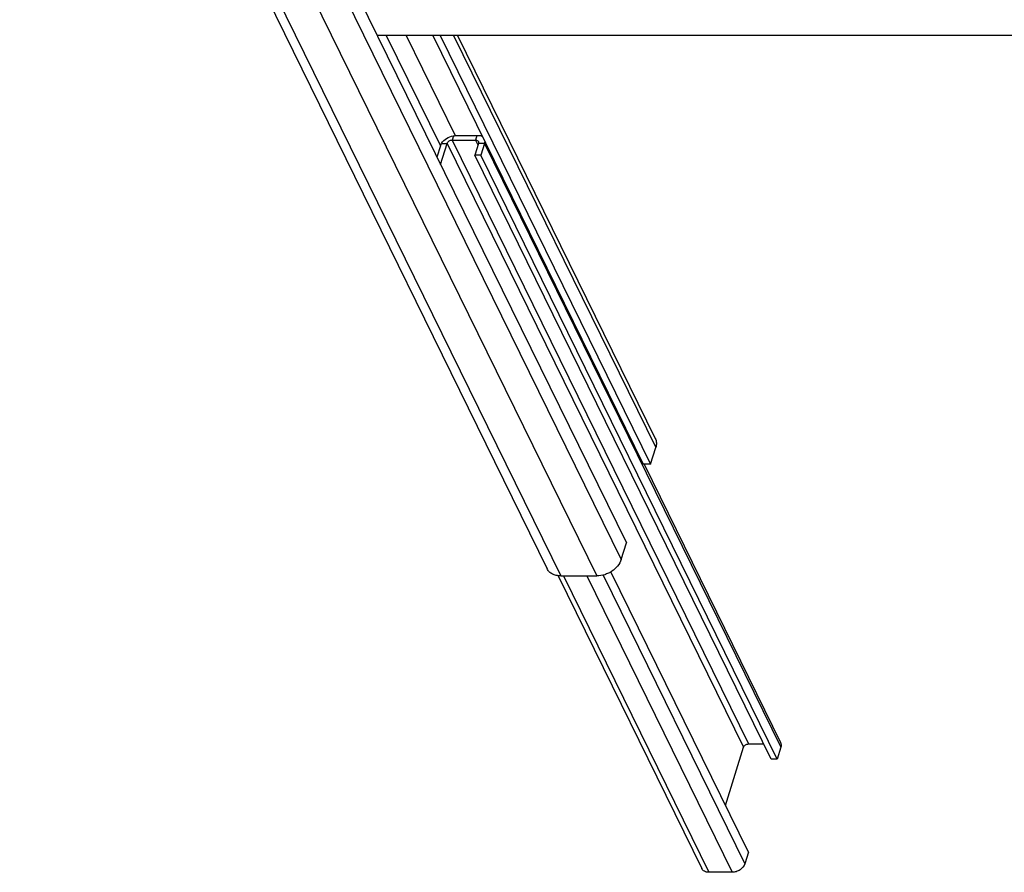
# Model space of a CAD drawing. Header units: millimetres. Extents: x 0 to 2100, y 0 to 2970.
# Tile 4 of 23: x 1453 to 1757, y 736 to 999. Entities that reach past the tile are written whole.
import ezdxf

# ---------------------------------------------------------------- set-up
doc = ezdxf.new("R2010")
doc.units = ezdxf.units.MM
doc.header["$LTSCALE"] = 193.6
doc.layers.get('0').update_dxf_attribs({"linetype": 'CONTINUOUS'})

msp = doc.modelspace()

# ---------------------------------------------------------------- linework, layer by layer
at = {"color": 7, "linetype": 'CONTINUOUS'}
for p, q in [((1249.74, 1575.74), (1615.79, 829.81)), ((1324.13, 1481.98), (1640.26, 837.79)), ((1834.32, 994.51), (1563.35, 994.51)), ((1580.47, 994.51), (1645.46, 862.07)), ((1582.77, 994.51), (1647.76, 862.07)), ((1588.12, 994.51), (1649.2, 870.04)), ((1582.92, 954.64), (1584.93, 961.17)), ((1586.47, 962.2), (1593.71, 962.2)), ((1587.45, 963.54), (1594.12, 963.54)), ((1594.6, 961.17), (1593.47, 957.5)), ((1594.12, 963.54), (1595.39, 963.54)), ((1596.45, 961.17), (1595.32, 957.5)), ((1582.87, 960.45), (1581.79, 956.94)), ((1684.99, 771.02), (1593.47, 957.5)), ((1595.32, 957.5), (1593.47, 957.5)), ((1686.83, 771.02), (1595.32, 957.5)), ((1647.76, 862.07), (1649.35, 867.21)), ((1647.76, 862.07), (1645.46, 862.07)), ((1645.72, 862.07), (1687.88, 776.15)), ((1638.67, 832.65), (1640.26, 837.79)), ((1619.18, 827.66), (1663.56, 737.22)), ((1620.02, 827.6), (1631.18, 827.6)), ((1677.97, 742.35), (1635.51, 828.88)), ((1677.99, 775.72), (1682.68, 775.72)), ((1670.9, 756.75), (1676.45, 774.68)), ((1687.96, 774.68), (1686.83, 771.02)), ((1686.83, 771.02), (1684.99, 771.02)), ((1677.97, 742.35), (1676.84, 738.69)), ((1672.97, 736.08), (1665.74, 736.08))]:
    msp.add_line(p, q, dxfattribs=at)
at = {"color": 9, "linetype": 'CONTINUOUS'}
for p, q in [((1253.97, 1573.53), (1620.02, 827.6)), ((1310.05, 1481.98), (1631.18, 827.6)), ((1544.25, 1025.06), (1638.67, 832.65)), ((1566.15, 994.51), (1582.87, 960.45)), ((1572.25, 994.51), (1587.45, 963.54)), ((1586.88, 994.51), (1649.35, 867.21)), ((1583.19, 961.17), (1584.93, 961.17)), ((1584.93, 961.17), (1676.45, 774.68)), ((1586.87, 963.5), (1586.47, 962.2)), ((1586.47, 962.2), (1677.99, 775.72)), ((1594.12, 963.54), (1593.71, 962.2)), ((1593.71, 962.2), (1594.45, 960.68)), ((1596.45, 961.17), (1594.6, 961.17)), ((1596.45, 961.17), (1687.96, 774.68)), ((1620.83, 827.6), (1665.74, 736.08)), ((1628.06, 827.6), (1672.97, 736.08)), ((1633.08, 827.85), (1676.84, 738.69))]:
    msp.add_line(p, q, dxfattribs=at)
at = {"color": 7, "linetype": 'CONTINUOUS'}
for points, knots in [([(1582.87, 960.45), (1582.89, 960.51), (1582.97, 960.76), (1583.09, 961), (1583.19, 961.17)], [0, 0, 0, 0, 0.243026, 1, 1, 1, 1]), ([(1583.19, 961.17), (1583.56, 961.79), (1584.68, 962.86), (1586.12, 963.4), (1586.87, 963.5)], [0, 0, 0, 0, 0.489692, 1, 1, 1, 1]), ([(1584.93, 961.17), (1585.03, 961.47), (1585.49, 961.99), (1586.14, 962.2), (1586.47, 962.2)], [0, 0, 0, 0, 0.483018, 1, 1, 1, 1]), ([(1586.87, 963.5), (1586.92, 963.5), (1587.11, 963.53), (1587.31, 963.54), (1587.45, 963.54)], [0, 0, 0, 0, 0.253449, 1, 1, 1, 1]), ([(1593.71, 962.2), (1593.89, 962.2), (1594.24, 962.14), (1594.5, 961.89), (1594.57, 961.75)], [0, 0, 0, 0, 0.536347, 1, 1, 1, 1]), ([(1594.57, 961.75), (1594.62, 961.66), (1594.67, 961.47), (1594.64, 961.26), (1594.6, 961.17)], [0, 0, 0, 0, 0.482607, 1, 1, 1, 1]), ([(1595.39, 963.54), (1595.42, 963.52), (1595.56, 963.46), (1595.68, 963.38), (1595.77, 963.32)], [0, 0, 0, 0, 0.255146, 1, 1, 1, 1]), ([(1596.55, 961.74), (1596.55, 961.69), (1596.53, 961.5), (1596.49, 961.31), (1596.45, 961.17)], [0, 0, 0, 0, 0.2438, 1, 1, 1, 1]), ([(1649.2, 870.04), (1649.4, 869.63), (1649.64, 868.66), (1649.5, 867.68), (1649.35, 867.21)], [0, 0, 0, 0, 0.482606, 1, 1, 1, 1]), ([(1638.67, 832.65), (1638.22, 831.2), (1636.79, 829.59), (1634.75, 828.43), (1633.22, 827.81), (1631.98, 827.6), (1631.18, 827.6)], [0, 0, 0, 0, 0.480049, 0.612715, 0.745278, 1, 1, 1, 1]), ([(1620.02, 827.6), (1619.55, 827.6), (1618.66, 827.69), (1617.43, 828.12), (1616.43, 828.83), (1615.96, 829.47), (1615.79, 829.81)], [0, 0, 0, 0, 0.277946, 0.534954, 0.773145, 1, 1, 1, 1]), ([(1676.45, 774.68), (1676.54, 774.98), (1677, 775.51), (1677.65, 775.72), (1677.99, 775.72)], [0, 0, 0, 0, 0.483018, 1, 1, 1, 1]), ([(1687.88, 776.15), (1687.99, 775.93), (1688.11, 775.43), (1688.04, 774.93), (1687.96, 774.68)], [0, 0, 0, 0, 0.482606, 1, 1, 1, 1]), ([(1665.74, 736.08), (1665.5, 736.08), (1665.04, 736.13), (1664.4, 736.35), (1663.88, 736.72), (1663.64, 737.05), (1663.56, 737.22)], [0, 0, 0, 0, 0.277946, 0.534954, 0.773145, 1, 1, 1, 1]), ([(1676.84, 738.69), (1676.6, 737.94), (1675.71, 736.94), (1674.24, 736.23), (1673.39, 736.08), (1672.97, 736.08)], [0, 0, 0, 0, 0.48037, 0.745108, 1, 1, 1, 1])]:
    msp.add_open_spline(points, degree=3, knots=knots, dxfattribs=at)

doc.saveas('drawing.dxf')
